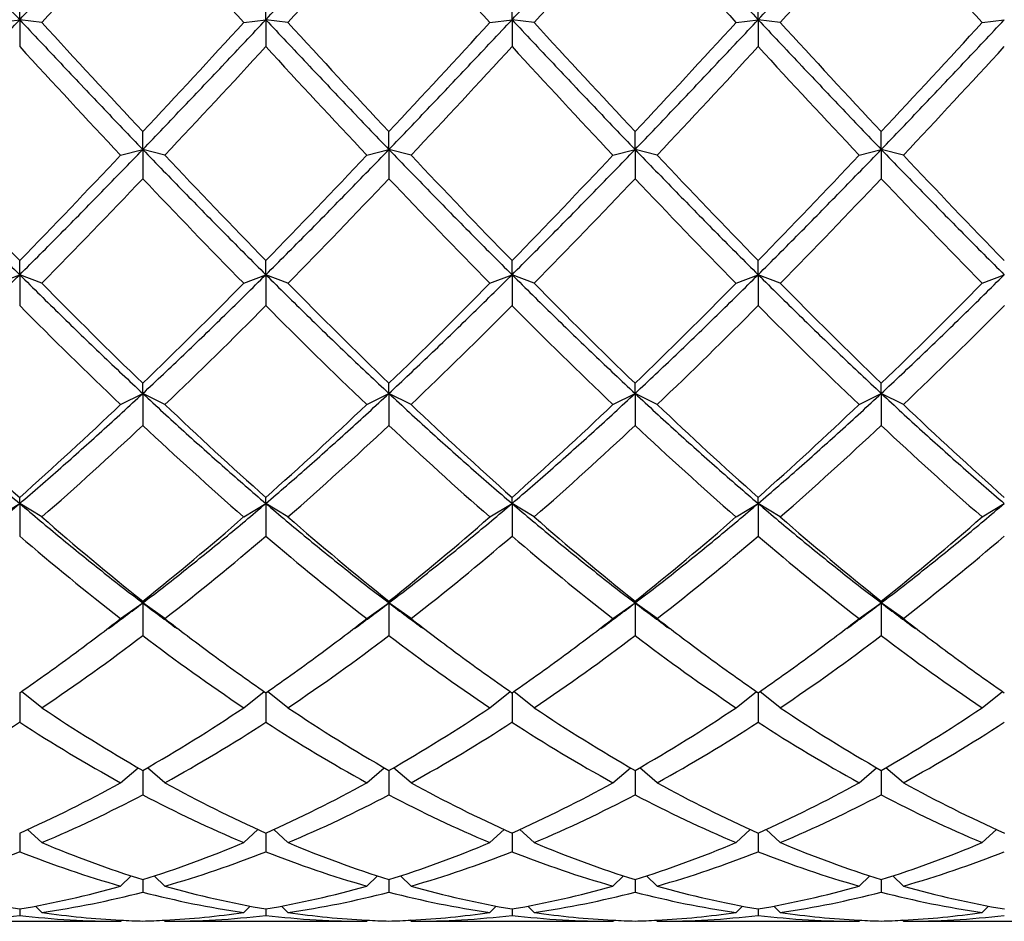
# Model space of a CAD drawing. Header units: millimetres. Extents: x 18 to 271, y 102 to 198.
# Tile 7 of 15: x 177 to 190, y 127 to 139. Entities that reach past the tile are written whole.
import ezdxf

# ---------------------------------------------------------------- set-up
doc = ezdxf.new("R2010")
doc.units = ezdxf.units.MM
doc.header["$LTSCALE"] = 16.335
doc.layers.get('0').update_dxf_attribs({"linetype": 'CONTINUOUS'})

msp = doc.modelspace()

# ---------------------------------------------------------------- linework, layer by layer
at = {"color": 7, "linetype": 'Continuous'}
for p, q in [((176.993, 139.065), (176.993, 139.353)), ((180.326, 139.065), (180.326, 139.353)), ((183.66, 139.065), (183.66, 139.353)), ((186.993, 139.065), (186.993, 139.353)), ((176.693, 139.026), (176.993, 139.065)), ((177.293, 139.026), (176.993, 139.065)), ((176.993, 139.065), (176.993, 138.699)), ((180.026, 139.026), (180.326, 139.065)), ((180.626, 139.026), (180.326, 139.065)), ((180.326, 139.065), (180.326, 138.699)), ((183.36, 139.026), (183.66, 139.065)), ((183.96, 139.026), (183.66, 139.065)), ((183.66, 139.065), (183.66, 138.699)), ((186.693, 139.026), (186.993, 139.065)), ((187.293, 139.026), (186.993, 139.065)), ((186.993, 139.065), (186.993, 138.699)), ((190.026, 139.026), (190.326, 139.065)), ((178.66, 137.307), (178.66, 137.549)), ((181.993, 137.307), (181.993, 137.549)), ((185.326, 137.307), (185.326, 137.549)), ((188.66, 137.307), (188.66, 137.549)), ((178.36, 137.23), (178.66, 137.307)), ((178.96, 137.23), (178.66, 137.307)), ((178.66, 137.307), (178.66, 136.912)), ((181.693, 137.23), (181.993, 137.307)), ((182.293, 137.23), (181.993, 137.307)), ((181.993, 137.307), (181.993, 136.912)), ((185.026, 137.23), (185.326, 137.307)), ((185.626, 137.23), (185.326, 137.307)), ((185.326, 137.307), (185.326, 136.912)), ((188.36, 137.23), (188.66, 137.307)), ((188.96, 137.23), (188.66, 137.307)), ((188.66, 137.307), (188.66, 136.912)), ((176.993, 135.611), (176.993, 135.802)), ((180.326, 135.611), (180.326, 135.802)), ((183.66, 135.611), (183.66, 135.802)), ((186.993, 135.611), (186.993, 135.802)), ((176.693, 135.496), (176.993, 135.611)), ((177.293, 135.496), (176.993, 135.611)), ((176.993, 135.611), (176.993, 135.192)), ((180.026, 135.496), (180.326, 135.611)), ((180.626, 135.496), (180.326, 135.611)), ((180.326, 135.611), (180.326, 135.192)), ((183.36, 135.496), (183.66, 135.611)), ((183.96, 135.496), (183.66, 135.611)), ((183.66, 135.611), (183.66, 135.192)), ((186.693, 135.496), (186.993, 135.611)), ((187.293, 135.496), (186.993, 135.611)), ((186.993, 135.611), (186.993, 135.192)), ((190.026, 135.496), (190.326, 135.611)), ((178.66, 134.003), (178.66, 134.141)), ((181.993, 134.003), (181.993, 134.141)), ((185.326, 134.003), (185.326, 134.141)), ((188.66, 134.003), (188.66, 134.141)), ((178.36, 133.853), (178.66, 134.003)), ((178.96, 133.853), (178.66, 134.003)), ((178.66, 134.003), (178.66, 133.57)), ((181.693, 133.853), (181.993, 134.003)), ((182.293, 133.853), (181.993, 134.003)), ((181.993, 134.003), (181.993, 133.57)), ((185.026, 133.853), (185.326, 134.003)), ((185.626, 133.853), (185.326, 134.003)), ((185.326, 134.003), (185.326, 133.57)), ((188.36, 133.853), (188.66, 134.003)), ((188.96, 133.853), (188.66, 134.003)), ((188.66, 134.003), (188.66, 133.57)), ((176.993, 132.513), (176.993, 132.595)), ((180.326, 132.513), (180.326, 132.595)), ((183.66, 132.513), (183.66, 132.595)), ((186.993, 132.513), (186.993, 132.595)), ((176.693, 132.331), (176.993, 132.513)), ((177.293, 132.331), (176.993, 132.513)), ((176.993, 132.513), (176.993, 132.071)), ((180.026, 132.331), (180.326, 132.513)), ((180.626, 132.331), (180.326, 132.513)), ((180.326, 132.513), (180.326, 132.071)), ((183.36, 132.331), (183.66, 132.513)), ((183.96, 132.331), (183.66, 132.513)), ((183.66, 132.513), (183.66, 132.071)), ((186.693, 132.331), (186.993, 132.513)), ((187.293, 132.331), (186.993, 132.513)), ((186.993, 132.513), (186.993, 132.071)), ((190.026, 132.331), (190.326, 132.513)), ((178.36, 130.954), (178.66, 131.166)), ((178.66, 131.166), (178.66, 131.19)), ((178.96, 130.954), (178.66, 131.166)), ((178.66, 131.166), (178.66, 130.723)), ((181.693, 130.954), (181.993, 131.166)), ((181.993, 131.166), (181.993, 131.19)), ((182.293, 130.954), (181.993, 131.166)), ((181.993, 131.166), (181.993, 130.723)), ((185.026, 130.954), (185.326, 131.166)), ((185.326, 131.166), (185.326, 131.19)), ((185.626, 130.954), (185.326, 131.166)), ((185.326, 131.166), (185.326, 130.723)), ((188.36, 130.954), (188.66, 131.166)), ((188.66, 131.166), (188.66, 131.19)), ((188.96, 130.954), (188.66, 131.166)), ((188.66, 131.166), (188.66, 130.723)), ((176.993, 129.95), (176.993, 129.549)), ((177.293, 129.746), (177.016, 129.966)), ((180.026, 129.746), (180.303, 129.966)), ((180.326, 129.95), (180.326, 129.549)), ((180.626, 129.746), (180.349, 129.966)), ((183.36, 129.746), (183.637, 129.966)), ((183.66, 129.95), (183.66, 129.549)), ((183.96, 129.746), (183.683, 129.966)), ((186.693, 129.746), (186.97, 129.966)), ((186.993, 129.95), (186.993, 129.549)), ((187.293, 129.746), (187.016, 129.966)), ((190.026, 129.746), (190.303, 129.966)), ((178.36, 128.729), (178.597, 128.934)), ((178.96, 128.729), (178.723, 128.934)), ((181.693, 128.729), (181.93, 128.934)), ((182.293, 128.729), (182.056, 128.934)), ((185.026, 128.729), (185.263, 128.934)), ((185.626, 128.729), (185.389, 128.934)), ((188.36, 128.729), (188.597, 128.934)), ((188.96, 128.729), (188.723, 128.934)), ((178.66, 128.897), (178.66, 128.567)), ((181.993, 128.897), (181.993, 128.567)), ((185.326, 128.897), (185.326, 128.567)), ((188.66, 128.897), (188.66, 128.567)), ((176.993, 128.049), (176.993, 127.796)), ((177.293, 127.919), (177.1, 128.098)), ((180.026, 127.919), (180.22, 128.098)), ((180.326, 128.049), (180.326, 127.796)), ((180.626, 127.919), (180.433, 128.098)), ((183.36, 127.919), (183.553, 128.098)), ((183.66, 128.049), (183.66, 127.796)), ((183.96, 127.919), (183.766, 128.098)), ((186.693, 127.919), (186.886, 128.098)), ((186.993, 128.049), (186.993, 127.796)), ((187.293, 127.919), (187.1, 128.098)), ((190.026, 127.919), (190.22, 128.098)), ((178.36, 127.33), (178.504, 127.47)), ((178.96, 127.33), (178.815, 127.47)), ((181.693, 127.33), (181.837, 127.47)), ((182.293, 127.33), (182.149, 127.47)), ((185.026, 127.33), (185.171, 127.47)), ((185.626, 127.33), (185.482, 127.47)), ((188.36, 127.33), (188.504, 127.47)), ((188.96, 127.33), (188.815, 127.47)), ((178.66, 127.419), (178.66, 127.249)), ((181.993, 127.419), (181.993, 127.249)), ((185.326, 127.419), (185.326, 127.249)), ((188.66, 127.419), (188.66, 127.249)), ((176.993, 127.02), (176.993, 126.934)), ((177.293, 126.973), (177.206, 127.059)), ((180.026, 126.973), (180.113, 127.059)), ((180.326, 127.02), (180.326, 126.934)), ((180.626, 126.973), (180.54, 127.059)), ((183.36, 126.973), (183.446, 127.059)), ((183.66, 127.02), (183.66, 126.934)), ((183.96, 126.973), (183.873, 127.059)), ((186.693, 126.973), (186.78, 127.059)), ((186.993, 127.02), (186.993, 126.934)), ((187.293, 126.973), (187.206, 127.059)), ((190.026, 126.973), (190.113, 127.059)), ((175.626, 126.853), (178.36, 126.853)), ((178.36, 126.853), (178.375, 126.869)), ((178.96, 126.853), (178.944, 126.869)), ((178.96, 126.853), (181.693, 126.853)), ((181.693, 126.853), (181.708, 126.869)), ((182.293, 126.853), (182.278, 126.869)), ((182.293, 126.853), (185.026, 126.853)), ((185.026, 126.853), (185.042, 126.869)), ((185.626, 126.853), (185.611, 126.869)), ((185.626, 126.853), (188.36, 126.853)), ((188.36, 126.853), (188.375, 126.869)), ((188.96, 126.853), (188.944, 126.869)), ((188.96, 126.853), (191.693, 126.853))]:
    msp.add_line(p, q, dxfattribs=at)
for centre, radius, start, end in [((-184.021, 470.139), 490.085, 317.49748, 317.7345), ((541.341, 470.139), 490.085, 222.2655, 222.50252), ((-180.688, 470.139), 490.085, 317.49748, 317.7345), ((544.674, 470.139), 490.085, 222.2655, 222.50252), ((-177.355, 470.139), 490.085, 317.49748, 317.7345), ((548.007, 470.139), 490.085, 222.2655, 222.50252), ((-174.021, 470.139), 490.085, 317.49748, 317.7345), ((551.341, 470.139), 490.085, 222.2655, 222.50252), ((325.74, 275.06), 201.35, 222.50154, 223.07405), ((31.58, 275.06), 201.35, 316.92595, 317.49846), ((329.073, 275.06), 201.35, 222.50154, 223.07405), ((34.913, 275.06), 201.35, 316.92595, 317.49846), ((332.406, 275.06), 201.35, 222.50154, 223.07405), ((38.246, 275.06), 201.35, 316.92595, 317.49846), ((335.74, 275.06), 201.35, 222.50154, 223.07405), ((41.58, 275.06), 201.35, 316.92595, 317.49846), ((307.644, 258.83), 177.485, 222.59777, 223.24562), ((49.675, 258.83), 177.485, 316.75438, 317.40223), ((310.977, 258.83), 177.485, 222.59777, 223.24562), ((53.009, 258.83), 177.485, 316.75438, 317.40223), ((314.311, 258.83), 177.485, 222.59777, 223.24562), ((56.342, 258.83), 177.485, 316.75438, 317.40223), ((317.644, 258.83), 177.485, 222.59777, 223.24562), ((59.675, 258.83), 177.485, 316.75438, 317.40223), ((257.885, 214.594), 112.923, 223.24363, 224.2465), ((96.101, 214.594), 112.923, 315.7535, 316.75637), ((261.218, 214.594), 112.923, 223.24363, 224.2465), ((99.434, 214.594), 112.923, 315.7535, 316.75637), ((264.552, 214.594), 112.923, 223.24363, 224.2465), ((102.768, 214.594), 112.923, 315.7535, 316.75637), ((267.885, 214.594), 112.923, 223.24363, 224.2465), ((106.101, 214.594), 112.923, 315.7535, 316.75637), ((271.218, 214.594), 112.923, 223.24363, 224.2465), ((103.106, 208.44), 104.042, 315.48399, 316.56796), ((254.214, 208.44), 104.042, 223.43204, 224.51601), ((106.439, 208.44), 104.042, 315.48399, 316.56796), ((257.547, 208.44), 104.042, 223.43204, 224.51601), ((109.772, 208.44), 104.042, 315.48399, 316.56796), ((260.88, 208.44), 104.042, 223.43204, 224.51601), ((113.106, 208.44), 104.042, 315.48399, 316.56796), ((264.214, 208.44), 104.042, 223.43204, 224.51601), ((230.71, 188.012), 74.909, 224.51295, 225.98493), ((126.61, 188.012), 74.909, 314.01507, 315.48705), ((234.043, 188.012), 74.909, 224.51295, 225.98493), ((129.943, 188.012), 74.909, 314.01507, 315.48705), ((237.376, 188.012), 74.909, 224.51295, 225.98493), ((133.276, 188.012), 74.909, 314.01507, 315.48705), ((240.71, 188.012), 74.909, 224.51295, 225.98493), ((136.61, 188.012), 74.909, 314.01507, 315.48705), ((226.802, 184.656), 70.197, 224.80089, 226.36271), ((130.518, 184.656), 70.197, 313.63729, 315.19911), ((230.135, 184.656), 70.197, 224.80089, 226.36271), ((133.851, 184.656), 70.197, 313.63729, 315.19911), ((233.468, 184.656), 70.197, 224.80089, 226.36271), ((137.184, 184.656), 70.197, 313.63729, 315.19911), ((236.802, 184.656), 70.197, 224.80089, 226.36271), ((140.518, 184.656), 70.197, 313.63729, 315.19911), ((212.427, 172.442), 53.323, 226.3586, 228.355), ((141.559, 172.442), 53.323, 311.645, 313.6414), ((215.76, 172.442), 53.323, 226.3586, 228.355), ((144.892, 172.442), 53.323, 311.645, 313.6414), ((219.094, 172.442), 53.323, 226.3586, 228.355), ((148.226, 172.442), 53.323, 311.645, 313.6414), ((222.427, 172.442), 53.323, 226.3586, 228.355), ((151.559, 172.442), 53.323, 311.645, 313.6414), ((225.76, 172.442), 53.323, 226.3586, 228.355), ((144.144, 170.27), 50.381, 311.145, 313.243), ((213.175, 170.27), 50.381, 226.757, 228.855), ((147.477, 170.27), 50.381, 311.145, 313.243), ((216.509, 170.27), 50.381, 226.757, 228.855), ((150.811, 170.27), 50.381, 311.145, 313.243), ((219.842, 170.27), 50.381, 226.757, 228.855), ((154.144, 170.27), 50.381, 311.145, 313.243), ((223.175, 170.27), 50.381, 226.757, 228.855), ((203.194, 161.969), 39.361, 228.8499, 231.4416), ((154.125, 161.969), 39.361, 308.5584, 311.1501), ((206.527, 161.969), 39.361, 228.8499, 231.4416), ((157.459, 161.969), 39.361, 308.5584, 311.1501), ((209.861, 161.969), 39.361, 228.8499, 231.4416), ((160.792, 161.969), 39.361, 308.5584, 311.1501), ((213.194, 161.969), 39.361, 228.8499, 231.4416), ((164.125, 161.969), 39.361, 308.5584, 311.1501), ((201.323, 160.431), 37.366, 229.3735, 232.0807), ((155.996, 160.431), 37.366, 307.9193, 310.6265), ((204.656, 160.431), 37.366, 229.3735, 232.0807), ((159.33, 160.431), 37.366, 307.9193, 310.6265), ((207.99, 160.431), 37.366, 229.3735, 232.0807), ((162.663, 160.431), 37.366, 307.9193, 310.6265), ((211.323, 160.431), 37.366, 229.3735, 232.0807), ((165.996, 160.431), 37.366, 307.9193, 310.6265), ((159.31, 156.591), 31.951, 306.2294, 307.2721), ((198.009, 156.591), 31.951, 232.7279, 233.7706), ((162.643, 156.591), 31.951, 306.2294, 307.2721), ((201.343, 156.591), 31.951, 232.7279, 233.7706), ((165.977, 156.591), 31.951, 306.2294, 307.2721), ((204.676, 156.591), 31.951, 232.7279, 233.7706), ((169.31, 156.591), 31.951, 306.2294, 307.2721), ((208.009, 156.591), 31.951, 232.7279, 233.7706), ((158.929, 155.935), 31.648, 306.5056, 307.8767), ((198.39, 155.935), 31.648, 232.1233, 233.4944), ((162.262, 155.935), 31.648, 306.5056, 307.8767), ((201.724, 155.935), 31.648, 232.1233, 233.4944), ((165.596, 155.935), 31.648, 306.5056, 307.8767), ((205.057, 155.935), 31.648, 232.1233, 233.4944), ((168.929, 155.935), 31.648, 306.5056, 307.8767), ((208.39, 155.935), 31.648, 232.1233, 233.4944), ((161.511, 153.268), 28.326, 303.86, 307.2586), ((195.809, 153.268), 28.326, 232.7414, 236.14), ((164.844, 153.268), 28.326, 303.86, 307.2586), ((199.142, 153.268), 28.326, 232.7414, 236.14), ((168.177, 153.268), 28.326, 303.86, 307.2586), ((202.475, 153.268), 28.326, 232.7414, 236.14), ((171.511, 153.268), 28.326, 303.86, 307.2586), ((205.809, 153.268), 28.326, 232.7414, 236.14), ((160.635, 153.635), 28.785, 304.6302, 306.4982), ((196.684, 153.635), 28.785, 233.5018, 235.3698), ((163.969, 153.635), 28.785, 304.6302, 306.4982), ((200.017, 153.635), 28.785, 233.5018, 235.3698), ((167.302, 153.635), 28.785, 304.6302, 306.4982), ((203.351, 153.635), 28.785, 233.5018, 235.3698), ((170.635, 153.635), 28.785, 304.6302, 306.4982), ((206.684, 153.635), 28.785, 233.5018, 235.3698), ((190.063, 148.775), 22.917, 236.1351, 240.1586), ((167.256, 148.775), 22.917, 299.8414, 303.8649), ((193.396, 148.775), 22.917, 236.1351, 240.1586), ((170.59, 148.775), 22.917, 299.8414, 303.8649), ((196.73, 148.775), 22.917, 236.1351, 240.1586), ((173.923, 148.775), 22.917, 299.8414, 303.8649), ((200.063, 148.775), 22.917, 236.1351, 240.1586), ((177.256, 148.775), 22.917, 299.8414, 303.8649), ((165.042, 147.925), 21.92, 298.8713, 303.0377), ((188.944, 147.925), 21.92, 236.9623, 241.1287), ((168.376, 147.925), 21.92, 298.8713, 303.0377), ((192.277, 147.925), 21.92, 236.9623, 241.1287), ((171.709, 147.925), 21.92, 298.8713, 303.0377), ((195.61, 147.925), 21.92, 236.9623, 241.1287), ((175.042, 147.925), 21.92, 298.8713, 303.0377), ((198.944, 147.925), 21.92, 236.9623, 241.1287), ((178.376, 147.925), 21.92, 298.8713, 303.0377), ((169.615, 144.588), 18.11, 294.0425, 298.8735), ((187.705, 144.588), 18.11, 241.1265, 245.9575), ((172.948, 144.588), 18.11, 294.0425, 298.8735), ((191.038, 144.588), 18.11, 241.1265, 245.9575), ((176.281, 144.588), 18.11, 294.0425, 298.8735), ((194.371, 144.588), 18.11, 241.1265, 245.9575), ((179.615, 144.588), 18.11, 294.0425, 298.8735), ((197.705, 144.588), 18.11, 241.1265, 245.9575), ((170.517, 143.965), 17.418, 292.8929, 297.8704), ((186.802, 143.965), 17.418, 242.1296, 247.1071), ((173.851, 143.965), 17.418, 292.8929, 297.8704), ((190.135, 143.965), 17.418, 242.1296, 247.1071), ((177.184, 143.965), 17.418, 292.8929, 297.8704), ((193.469, 143.965), 17.418, 242.1296, 247.1071), ((180.517, 143.965), 17.418, 292.8929, 297.8704), ((196.802, 143.965), 17.418, 242.1296, 247.1071), ((183.062, 141.582), 14.831, 247.1104, 252.7342), ((174.258, 141.582), 14.831, 287.2658, 292.8896), ((186.395, 141.582), 14.831, 247.1104, 252.7342), ((177.591, 141.582), 14.831, 287.2658, 292.8896), ((189.728, 141.582), 14.831, 247.1104, 252.7342), ((180.924, 141.582), 14.831, 287.2658, 292.8896), ((193.062, 141.582), 14.831, 247.1104, 252.7342), ((184.258, 141.582), 14.831, 287.2658, 292.8896), ((171.675, 141.154), 14.377, 285.9503, 291.7071), ((182.311, 141.154), 14.377, 248.2929, 254.0497), ((175.009, 141.154), 14.377, 285.9503, 291.7071), ((185.644, 141.154), 14.377, 248.2929, 254.0497), ((178.342, 141.154), 14.377, 285.9503, 291.7071), ((188.977, 141.154), 14.377, 248.2929, 254.0497), ((181.675, 141.154), 14.377, 285.9503, 291.7071), ((192.311, 141.154), 14.377, 248.2929, 254.0497), ((185.009, 141.154), 14.377, 285.9503, 291.7071), ((179.134, 139.614), 12.774, 254.061, 260.35), ((174.852, 139.614), 12.774, 279.65, 285.939), ((175.505, 139.363), 12.518, 278.2111, 284.5957), ((181.814, 139.363), 12.518, 255.4043, 261.7889), ((182.468, 139.614), 12.774, 254.061, 260.35), ((178.185, 139.614), 12.774, 279.65, 285.939), ((178.839, 139.363), 12.518, 278.2111, 284.5957), ((185.147, 139.363), 12.518, 255.4043, 261.7889), ((185.801, 139.614), 12.774, 254.061, 260.35), ((181.518, 139.614), 12.774, 279.65, 285.939), ((182.172, 139.363), 12.518, 278.2111, 284.5957), ((188.481, 139.363), 12.518, 255.4043, 261.7889), ((189.134, 139.614), 12.774, 254.061, 260.35), ((184.852, 139.614), 12.774, 279.65, 285.939), ((185.505, 139.363), 12.518, 278.2111, 284.5957), ((191.814, 139.363), 12.518, 255.4043, 261.7889), ((192.468, 139.614), 12.774, 254.061, 260.35), ((175.624, 138.523), 11.67, 270.0112, 276.7368), ((178.362, 138.523), 11.67, 263.2632, 269.9888), ((178.971, 138.634), 11.781, 261.812, 267.0293), ((178.349, 138.634), 11.781, 272.9707, 278.188), ((178.957, 138.523), 11.67, 270.0112, 276.7368), ((181.695, 138.523), 11.67, 263.2632, 269.9888), ((182.304, 138.634), 11.781, 261.812, 267.0293), ((181.682, 138.634), 11.781, 272.9707, 278.188), ((182.291, 138.523), 11.67, 270.0112, 276.7368), ((185.029, 138.523), 11.67, 263.2632, 269.9888), ((185.637, 138.634), 11.781, 261.812, 267.0293), ((185.015, 138.634), 11.781, 272.9707, 278.188), ((185.624, 138.523), 11.67, 270.0112, 276.7368), ((188.362, 138.523), 11.67, 263.2632, 269.9888), ((188.971, 138.634), 11.781, 261.812, 267.0293), ((188.349, 138.634), 11.781, 272.9707, 278.188), ((188.957, 138.523), 11.67, 270.0112, 276.7368), ((178.961, 138.466), 11.613, 267.0371, 268.5153), ((178.359, 138.466), 11.613, 271.4847, 272.9629), ((182.294, 138.466), 11.613, 267.0371, 268.5153), ((181.692, 138.466), 11.613, 271.4847, 272.9629), ((185.627, 138.466), 11.613, 267.0371, 268.5153), ((185.025, 138.466), 11.613, 271.4847, 272.9629), ((188.961, 138.466), 11.613, 267.0371, 268.5153), ((188.359, 138.466), 11.613, 271.4847, 272.9629)]:
    msp.add_arc(centre, radius, start, end, dxfattribs=at)
for points, start_tangent, end_tangent in [([(175.326, 140.853), (175.882, 140.256), (176.437, 139.659), (176.993, 139.065)], (0.680766, -0.732501), (0.683899, -0.729577)), ([(176.993, 139.065), (177.549, 139.659), (178.104, 140.256), (178.66, 140.853)], (0.683899, 0.729577), (0.680766, 0.732501)), ([(180.326, 139.065), (180.882, 139.659), (181.437, 140.256), (181.993, 140.853)], (0.683899, 0.729577), (0.680766, 0.732501)), ([(183.66, 139.065), (184.215, 139.659), (184.771, 140.256), (185.326, 140.853)], (0.683899, 0.729577), (0.680766, 0.732501)), ([(185.326, 140.853), (185.882, 140.256), (186.437, 139.659), (186.993, 139.065)], (0.680766, -0.732501), (0.683899, -0.729577)), ([(186.993, 139.065), (187.549, 139.659), (188.104, 140.256), (188.66, 140.853)], (0.683899, 0.729577), (0.680766, 0.732501)), ([(175.326, 137.307), (175.882, 137.888), (176.437, 138.474), (176.993, 139.065)], (0.69334, 0.72061), (0.683899, 0.729577)), ([(176.993, 139.065), (177.549, 138.474), (178.104, 137.888), (178.66, 137.307)], (0.683899, -0.729577), (0.69334, -0.72061)), ([(178.66, 137.307), (179.215, 137.888), (179.771, 138.474), (180.326, 139.065)], (0.69334, 0.72061), (0.683899, 0.729577)), ([(180.326, 139.065), (180.882, 138.474), (181.437, 137.888), (181.993, 137.307)], (0.683899, -0.729577), (0.69334, -0.72061)), ([(181.993, 137.307), (182.549, 137.888), (183.104, 138.474), (183.66, 139.065)], (0.69334, 0.72061), (0.683899, 0.729577)), ([(183.66, 139.065), (184.215, 138.474), (184.771, 137.888), (185.326, 137.307)], (0.683899, -0.729577), (0.69334, -0.72061)), ([(185.326, 137.307), (185.882, 137.888), (186.437, 138.474), (186.993, 139.065)], (0.69334, 0.72061), (0.683899, 0.729577)), ([(186.993, 139.065), (187.549, 138.474), (188.104, 137.888), (188.66, 137.307)], (0.683899, -0.729577), (0.69334, -0.72061)), ([(188.66, 137.307), (189.215, 137.888), (189.771, 138.474), (190.326, 139.065)], (0.69334, 0.72061), (0.683899, 0.729577)), ([(175.326, 137.307), (175.882, 136.734), (176.437, 136.168), (176.993, 135.611)], (0.69334, -0.72061), (0.709199, -0.705008)), ([(176.993, 135.611), (177.549, 136.168), (178.104, 136.734), (178.66, 137.307)], (0.709199, 0.705008), (0.69334, 0.72061)), ([(178.66, 137.307), (179.215, 136.734), (179.771, 136.168), (180.326, 135.611)], (0.69334, -0.72061), (0.709199, -0.705008)), ([(180.326, 135.611), (180.882, 136.168), (181.437, 136.734), (181.993, 137.307)], (0.709199, 0.705008), (0.69334, 0.72061)), ([(181.993, 137.307), (182.549, 136.734), (183.104, 136.168), (183.66, 135.611)], (0.69334, -0.72061), (0.709199, -0.705008)), ([(183.66, 135.611), (184.215, 136.168), (184.771, 136.734), (185.326, 137.307)], (0.709199, 0.705008), (0.69334, 0.72061)), ([(185.326, 137.307), (185.882, 136.734), (186.437, 136.168), (186.993, 135.611)], (0.69334, -0.72061), (0.709199, -0.705008)), ([(186.993, 135.611), (187.549, 136.168), (188.104, 136.734), (188.66, 137.307)], (0.709199, 0.705008), (0.69334, 0.72061)), ([(188.66, 137.307), (189.215, 136.734), (189.771, 136.168), (190.326, 135.611)], (0.69334, -0.72061), (0.709199, -0.705008)), ([(175.326, 134.003), (175.882, 134.527), (176.437, 135.063), (176.993, 135.611)], (0.7316, 0.681734), (0.709199, 0.705008)), ([(176.993, 135.611), (177.549, 135.063), (178.104, 134.527), (178.66, 134.003)], (0.709199, -0.705008), (0.7316, -0.681734)), ([(178.66, 134.003), (179.215, 134.527), (179.771, 135.063), (180.326, 135.611)], (0.7316, 0.681734), (0.709199, 0.705008)), ([(180.326, 135.611), (180.882, 135.063), (181.437, 134.527), (181.993, 134.003)], (0.709199, -0.705008), (0.7316, -0.681734)), ([(181.993, 134.003), (182.549, 134.527), (183.104, 135.063), (183.66, 135.611)], (0.7316, 0.681734), (0.709199, 0.705008)), ([(183.66, 135.611), (184.215, 135.063), (184.771, 134.527), (185.326, 134.003)], (0.709199, -0.705008), (0.7316, -0.681734)), ([(185.326, 134.003), (185.882, 134.527), (186.437, 135.063), (186.993, 135.611)], (0.7316, 0.681734), (0.709199, 0.705008)), ([(186.993, 135.611), (187.549, 135.063), (188.104, 134.527), (188.66, 134.003)], (0.709199, -0.705008), (0.7316, -0.681734)), ([(188.66, 134.003), (189.215, 134.527), (189.771, 135.063), (190.326, 135.611)], (0.7316, 0.681734), (0.709199, 0.705008)), ([(175.326, 134.003), (175.882, 133.492), (176.437, 132.995), (176.993, 132.513)], (0.7316, -0.681734), (0.76057, -0.649256)), ([(176.993, 132.513), (177.549, 132.995), (178.104, 133.492), (178.66, 134.003)], (0.76057, 0.649256), (0.7316, 0.681734)), ([(178.66, 134.003), (179.215, 133.492), (179.771, 132.995), (180.326, 132.513)], (0.7316, -0.681734), (0.76057, -0.649256)), ([(180.326, 132.513), (180.882, 132.995), (181.437, 133.492), (181.993, 134.003)], (0.76057, 0.649256), (0.7316, 0.681734)), ([(181.993, 134.003), (182.549, 133.492), (183.104, 132.995), (183.66, 132.513)], (0.7316, -0.681734), (0.76057, -0.649256)), ([(183.66, 132.513), (184.215, 132.995), (184.771, 133.492), (185.326, 134.003)], (0.76057, 0.649256), (0.7316, 0.681734)), ([(185.326, 134.003), (185.882, 133.492), (186.437, 132.995), (186.993, 132.513)], (0.7316, -0.681734), (0.76057, -0.649256)), ([(186.993, 132.513), (187.549, 132.995), (188.104, 133.492), (188.66, 134.003)], (0.76057, 0.649256), (0.7316, 0.681734)), ([(188.66, 134.003), (189.215, 133.492), (189.771, 132.995), (190.326, 132.513)], (0.7316, -0.681734), (0.76057, -0.649256)), ([(175.326, 131.166), (175.882, 131.598), (176.437, 132.047), (176.993, 132.513)], (0.795839, 0.605509), (0.76057, 0.649256)), ([(176.993, 132.513), (177.549, 132.047), (178.104, 131.598), (178.66, 131.166)], (0.76057, -0.649256), (0.795839, -0.605509)), ([(178.66, 131.166), (179.215, 131.598), (179.771, 132.047), (180.326, 132.513)], (0.795839, 0.605509), (0.76057, 0.649256)), ([(180.326, 132.513), (180.882, 132.047), (181.437, 131.598), (181.993, 131.166)], (0.76057, -0.649256), (0.795839, -0.605509)), ([(181.993, 131.166), (182.549, 131.598), (183.104, 132.047), (183.66, 132.513)], (0.795839, 0.605509), (0.76057, 0.649256)), ([(183.66, 132.513), (184.215, 132.047), (184.771, 131.598), (185.326, 131.166)], (0.76057, -0.649256), (0.795839, -0.605509)), ([(185.326, 131.166), (185.882, 131.598), (186.437, 132.047), (186.993, 132.513)], (0.795839, 0.605509), (0.76057, 0.649256)), ([(186.993, 132.513), (187.549, 132.047), (188.104, 131.598), (188.66, 131.166)], (0.76057, -0.649256), (0.795839, -0.605509)), ([(188.66, 131.166), (189.215, 131.598), (189.771, 132.047), (190.326, 132.513)], (0.795839, 0.605509), (0.76057, 0.649256))]:
    msp.add_spline(points, degree=3, dxfattribs=dict(at, start_tangent=start_tangent, end_tangent=end_tangent))

doc.saveas('drawing.dxf')
